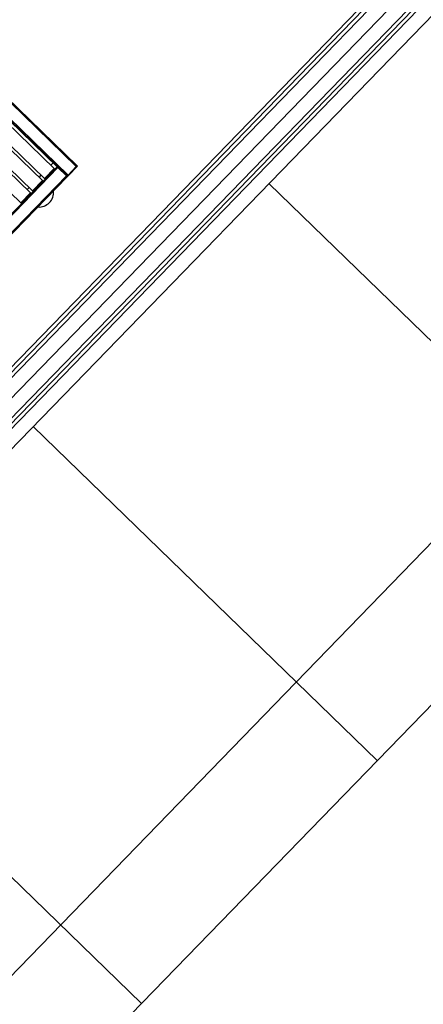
# Model space of a CAD drawing. Header units: millimetres. Extents: x 1395914 to 1460038, y 2368732 to 2439619.
# Tile 30 of 40: x 1413085 to 1414516, y 2407887 to 2411376. Entities that reach past the tile are written whole.
import ezdxf

# ---------------------------------------------------------------- set-up
doc = ezdxf.new("R2010")
doc.units = ezdxf.units.MM
doc.header["$MEASUREMENT"] = 0
for name, color, linetype, lineweight in [('24_Innervegger', 7, 'Continuous', 0), ('271_Fastinventar', 7, 'Continuous', 0), ('822_Akselinjer', 7, 'Continuous', 0)]:
    doc.layers.add(name, color=color, linetype=linetype, lineweight=lineweight)
doc.layers.add('A852-TYNN', color=7, linetype='Continuous', lineweight=5, plot=False)

msp = doc.modelspace()

# ---------------------------------------------------------------- linework, layer by layer
for p, q in [((1413285.5, 2410855.7), (1412448.8, 2411667.7)), ((1413252.1, 2410824.1), (1412418.2, 2411633.3)), ((1412419.5, 2411637.6), (1413256.3, 2410825.6)), ((1413217.7, 2410854.7), (1412448.3, 2411601.3)), ((1413220.5, 2410851.9), (1411830.5, 2409419.5)), ((1413219.1, 2410853.3), (1413220.5, 2410854.7)), ((1413153.7, 2410817.5), (1413161, 2410825)), ((1413187.9, 2410824), (1413187.5, 2410824.4)), ((1413197.6, 2410834.1), (1413197.3, 2410834.4)), ((1413111.5, 2410774), (1413118.8, 2410781.6)), ((1413165.5, 2410806), (1413130.7, 2410770.1)), ((1413145.1, 2410780), (1413144.3, 2410779.8)), ((1413145.7, 2410780.6), (1413145.4, 2410780.9)), ((1413155.5, 2410790.6), (1413155.1, 2410791)), ((1413123.3, 2410762.5), (1413088.5, 2410726.7)), ((1413113.3, 2410747.2), (1413113, 2410747.5)), ((1413138.2, 2410773.6), (1413137.9, 2410772.5)), ((1413103.6, 2410737.1), (1413103.2, 2410737.5))]:
    msp.add_line(p, q)
at = {"flags": 128}
for points in [[(1412419.5, 2411637.6), (1412448.8, 2411667.7), (1412451.5, 2411670.6), (1413288.3, 2410858.6), (1413285.5, 2410855.7), (1413256.3, 2410825.6), (1413286.9, 2410857.2), (1413288.3, 2410855.8), (1413257.7, 2410824.2)], [(1413172.8, 2410813.5), (1413177.1, 2410813.6), (1413207.7, 2410845.2), (1413207.6, 2410849.4), (1412444.8, 2411589.7), (1412440.5, 2411589.6), (1412409.9, 2411558.1), (1412410, 2411553.8), (1413172.8, 2410813.5), (1413207.6, 2410849.4)], [(1411827.6, 2409422.3), (1411830.5, 2409419.5), (1411860.7, 2409390.3), (1411863.5, 2409387.5), (1413253.5, 2410819.9), (1413250.7, 2410822.7), (1413220.5, 2410851.9), (1413217.6, 2410854.7), (1413203.3, 2410868.6), (1413195.8, 2410860.9)], [(1411831.2, 2409418.8), (1411829.1, 2409420.9), (1411827.6, 2409422.3), (1411827.6, 2409422.3), (1413217.7, 2410854.7)], [(1413250.7, 2410822.7), (1413221.3, 2410851.3), (1413221.2, 2410851.2)], [(1411860.7, 2409390.3), (1413250.7, 2410822.7), (1413250.7, 2410822.7)]]:
    msp.add_lwpolyline(points, dxfattribs=at)
for points in [[(1412367.8, 2411510.4), (1413130.7, 2410770.1), (1413134.9, 2410770.2), (1413165.6, 2410801.7), (1413165.5, 2410806), (1412402.6, 2411546.3), (1412398.4, 2411546.2), (1412367.8, 2411514.6)], [(1412325.7, 2411467), (1413088.5, 2410726.7), (1413092.8, 2410726.7), (1413123.4, 2410758.3), (1413123.3, 2410762.5), (1412360.5, 2411502.8), (1412356.3, 2411502.8), (1412325.6, 2411471.2)]]:
    msp.add_lwpolyline(points, close=True, dxfattribs=at)
msp.add_arc((1413153.2, 2410763.9), 51.5, 265.7098, 6.0103)
for points, knots in [([(1413250.7, 2410822.7), (1413250.9, 2410822.9), (1413251.4, 2410823.4), (1413251.8, 2410823.8), (1413252.1, 2410824.1)], [0, 0, 0, 0, 0.0785328, 0.1905328, 0.1905328, 0.1905328, 0.1905328]), ([(1413252.1, 2410824.1), (1413252.3, 2410823.9), (1413252.4, 2410823.7), (1413252.9, 2410823), (1413253.1, 2410822.5), (1413253.3, 2410821.5), (1413253.3, 2410820.9), (1413253.2, 2410820.3), (1413253.2, 2410820.3), (1413253.1, 2410820.3)], [0, 0, 0, 0, 0.0850285, 0.0850285, 0.2554503, 0.2554503, 0.4258635, 0.4258635, 0.4382937, 0.4382937, 0.4382937, 0.4382937]), ([(1413252.1, 2410824.1), (1413252.1, 2410824.1), (1413252.1, 2410824), (1413252.4, 2410824), (1413252.5, 2410824), (1413252.6, 2410824.1), (1413252.7, 2410824.1), (1413252.8, 2410824.1)], [0, 0, 0, 0, 0.25, 0.25, 0.3125, 0.3125, 0.3760922, 0.3760922, 0.3760922, 0.3760922]), ([(1413256.6, 2410823.4), (1413256.5, 2410823.3), (1413256.5, 2410823.3), (1413256, 2410823.1), (1413255.4, 2410823), (1413254.4, 2410823), (1413253.8, 2410823.1), (1413253.2, 2410823.3), (1413253.1, 2410823.4), (1413252.5, 2410823.7), (1413252.2, 2410824), (1413252.1, 2410824.1)], [0, 0, 0, 0, 0.0213244, 0.0213244, 0.2088244, 0.2088244, 0.3963244, 0.3963244, 0.4588244, 0.4588244, 0.7088244, 0.7088244, 0.7088244, 0.7088244]), ([(1413252.8, 2410824.1), (1413253, 2410824.2), (1413253.2, 2410824.2), (1413253.9, 2410824.5), (1413254.3, 2410824.7), (1413254.9, 2410825), (1413255, 2410825), (1413255.7, 2410825.4), (1413256.1, 2410825.5), (1413256.3, 2410825.6)], [0, 0, 0, 0, 0.1239078, 0.1239078, 0.3114078, 0.3114078, 0.3739078, 0.3739078, 0.6239078, 0.6239078, 0.6239078, 0.6239078]), ([(1413254.9, 2410825), (1413255.2, 2410825), (1413255.4, 2410825), (1413255.7, 2410825.2), (1413255.8, 2410825.2), (1413256.1, 2410825.4), (1413256.2, 2410825.5), (1413256.3, 2410825.6)], [0, 0, 0, 0, 0.1811068, 0.1811068, 0.2436068, 0.2436068, 0.4936068, 0.4936068, 0.4936068, 0.4936068]), ([(1413257.7, 2410824.2), (1413257.6, 2410824.1), (1413257.3, 2410823.8), (1413256.7, 2410823.5), (1413256.7, 2410823.4), (1413256.6, 2410823.4)], [0, 0, 0, 0, 0.25, 0.25, 0.2911756, 0.2911756, 0.2911756, 0.2911756])]:
    msp.add_open_spline(points, degree=3, knots=knots)
for points in [[(1413250.9, 2410822.5), (1413250.8, 2410822.5), (1413250.8, 2410822.6), (1413250.7, 2410822.7)], [(1413256.3, 2410825.6), (1413256.8, 2410825.1), (1413257.2, 2410824.7), (1413257.7, 2410824.2)]]:
    msp.add_open_spline(points, degree=3)
at = {"layer": '24_Innervegger'}
for p, q in [((1415976.2, 2413154.5), (1409394, 2406371.7)), ((1415985.5, 2413145.5), (1409403.3, 2406362.7)), ((1415994.8, 2413136.4), (1409412.7, 2406353.6)), ((1416066.6, 2413066.8), (1409484.4, 2406284)), ((1416075.9, 2413057.7), (1409493.8, 2406274.9)), ((1409503.1, 2406265.9), (1416085.2, 2413048.7))]:
    msp.add_line(p, q, dxfattribs=at)
at = {"layer": '271_Fastinventar'}
for p, q in [((1410346.8, 2407063.5), (1415918.1, 2412804.6)), ((1411279.7, 2406158.2), (1416851.1, 2411899.3)), ((1416859.5, 2411333.7), (1411845.4, 2406166.7)), ((1415188.2, 2409611.3), (1413968.2, 2410795.2)), ((1414352.5, 2408750.2), (1413132.5, 2409934.1)), ((1413516.8, 2407889), (1412296.8, 2409072.9))]:
    msp.add_line(p, q, dxfattribs=at)
at = {"layer": '822_Akselinjer'}
msp.add_line((1433765.1, 2431376.5), (1405997.7, 2402762.8), dxfattribs=at)
at = {"layer": 'A852-TYNN'}
msp.add_lwpolyline([(1428492.8, 2384479.7), (1428388, 2384581.3), (1428360.2, 2384552.6), (1406612.8, 2405656.7), (1412450.1, 2411672), (1413289.7, 2410857.2), (1408503.3, 2405924.9), (1429407.4, 2385640.4), (1429312.8, 2385542.9), (1429421.9, 2385437.1)], close=True, dxfattribs=at)

doc.saveas('drawing.dxf')
